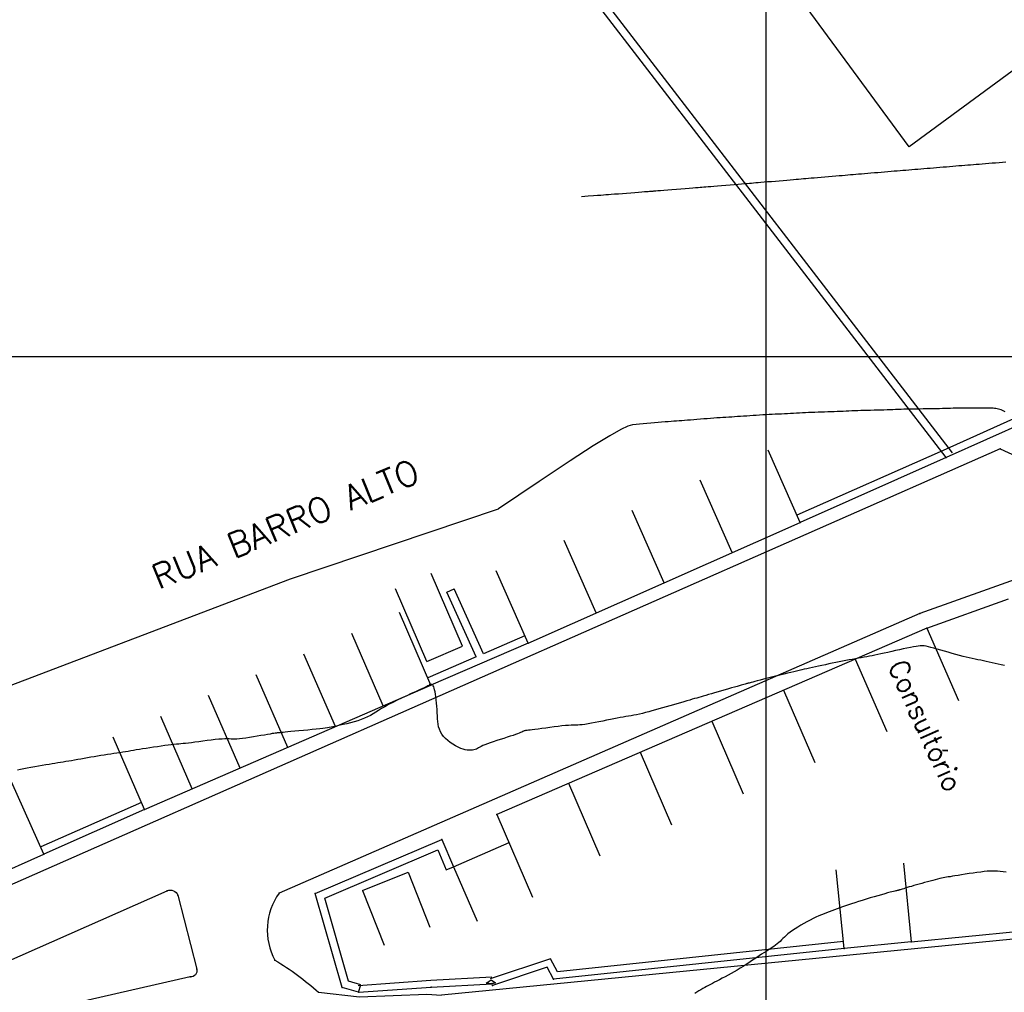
# Model space of a CAD drawing. Header units: millimetres. Extents: x 196436 to 199900, y 8705373 to 8708636.
# Tile 102 of 238: x 197724 to 197824, y 8706736 to 8706834. Entities that reach past the tile are written whole.
import ezdxf
from ezdxf.enums import TextEntityAlignment as Align

# ---------------------------------------------------------------- set-up
doc = ezdxf.new("R2010")
doc.units = ezdxf.units.MM
doc.header["$LTSCALE"] = 5
for name, color, linetype in [('$CURVAS1', 30, 'Continuous'), ('$CURVAS2', 40, 'Continuous'), ('CAMPO_FUT', 7, 'Continuous'), ('CASA', 6, 'Continuous'), ('MALHA', 9, 'Continuous'), ('MEIO-FIO', 7, 'Continuous'), ('MURO', 9, 'Continuous'), ('TEXTO', 2, 'Continuous'), ('TXT_NRUA', 3, 'Continuous')]:
    doc.layers.add(name, color=color, linetype=linetype)
doc.styles.add('GEOSIS', font='ROMANS.SHX')

# ---------------------------------------------------------------- blocks, each defined once
blk = doc.blocks.new('C')
at = {"layer": 'CASA'}
blk.add_lwpolyline([(0, 0), (0, 8)], dxfattribs=at)
blk = doc.blocks.new('CAMPO')
at = {"layer": 'CAMPO_FUT'}
for points in [[(-10.261, 58.085), (58.511, -7.455)], [(58.511, -7.455), (13.668, -54.509)]]:
    blk.add_lwpolyline(points, dxfattribs=at)

msp = doc.modelspace()

# ---------------------------------------------------------------- linework, layer by layer
at = {"layer": '$CURVAS1', "elevation": 690}
msp.add_lwpolyline([(197697.967, 8706749.497), (197703.854, 8706755.858), (197714.539, 8706763.262), (197751.884, 8706777.469), (197772.954, 8706784.561)], dxfattribs=at)
at = {"layer": '$CURVAS1'}
msp.add_polyline3d([(197824.236, 8706794.387, 690), (197824.084, 8706794.462, 690), (197823.94, 8706794.529, 690), (197823.803, 8706794.586, 690), (197823.671, 8706794.635, 690), (197823.542, 8706794.674, 690), (197823.415, 8706794.704, 690), (197823.284, 8706794.727, 690), (197823.145, 8706794.743, 690), (197822.995, 8706794.753, 690), (197822.827, 8706794.759, 690), (197822.638, 8706794.762, 690), (197822.422, 8706794.763, 690), (197822.176, 8706794.763, 690), (197821.897, 8706794.764, 690), (197821.589, 8706794.765, 690), (197821.261, 8706794.766, 690), (197820.919, 8706794.767, 690), (197820.57, 8706794.767, 690), (197820.222, 8706794.766, 690), (197819.881, 8706794.764, 690), (197819.556, 8706794.76, 690), (197819.25, 8706794.754, 690), (197818.962, 8706794.747, 690), (197818.685, 8706794.739, 690), (197818.414, 8706794.731, 690), (197818.144, 8706794.722, 690), (197817.87, 8706794.713, 690), (197817.586, 8706794.705, 690), (197817.287, 8706794.698, 690), (197816.968, 8706794.692, 690), (197816.635, 8706794.687, 690), (197816.291, 8706794.683, 690), (197815.94, 8706794.679, 690), (197815.589, 8706794.675, 690), (197815.242, 8706794.671, 690), (197814.903, 8706794.666, 690), (197814.578, 8706794.659, 690), (197814.269, 8706794.652, 690), (197813.975, 8706794.643, 690), (197813.691, 8706794.633, 690), (197813.412, 8706794.622, 690), (197813.134, 8706794.611, 690), (197812.854, 8706794.6, 690), (197812.566, 8706794.59, 690), (197812.266, 8706794.58, 690), (197811.951, 8706794.571, 690), (197811.624, 8706794.563, 690), (197811.289, 8706794.555, 690), (197810.948, 8706794.547, 690), (197810.606, 8706794.54, 690), (197810.266, 8706794.531, 690), (197809.932, 8706794.523, 690), (197809.608, 8706794.513, 690), (197809.295, 8706794.502, 690), (197808.993, 8706794.49, 690), (197808.699, 8706794.477, 690), (197808.408, 8706794.464, 690), (197808.12, 8706794.451, 690), (197807.83, 8706794.438, 690), (197807.535, 8706794.426, 690), (197807.234, 8706794.414, 690), (197806.923, 8706794.402, 690), (197806.604, 8706794.392, 690), (197806.279, 8706794.382, 690), (197805.951, 8706794.371, 690), (197805.62, 8706794.361, 690), (197805.29, 8706794.35, 690), (197804.963, 8706794.338, 690), (197804.64, 8706794.325, 690), (197804.323, 8706794.311, 690), (197804.011, 8706794.295, 690), (197803.704, 8706794.279, 690), (197803.4, 8706794.262, 690), (197803.098, 8706794.245, 690), (197802.796, 8706794.228, 690), (197802.495, 8706794.211, 690), (197802.192, 8706794.195, 690), (197801.886, 8706794.18, 690), (197801.579, 8706794.165, 690), (197801.268, 8706794.151, 690), (197800.955, 8706794.137, 690), (197800.64, 8706794.122, 690), (197800.323, 8706794.107, 690), (197800.003, 8706794.091, 690), (197799.682, 8706794.073, 690), (197799.359, 8706794.054, 690), (197799.034, 8706794.033, 690), (197798.71, 8706794.011, 690), (197798.388, 8706793.989, 690), (197798.068, 8706793.966, 690), (197797.752, 8706793.944, 690), (197797.44, 8706793.922, 690), (197797.135, 8706793.902, 690), (197796.836, 8706793.882, 690), (197796.542, 8706793.864, 690), (197796.251, 8706793.845, 690), (197795.958, 8706793.827, 690), (197795.663, 8706793.809, 690), (197795.363, 8706793.789, 690), (197795.054, 8706793.769, 690), (197794.735, 8706793.747, 690), (197794.404, 8706793.722, 690), (197794.065, 8706793.696, 690), (197793.72, 8706793.669, 690), (197793.375, 8706793.642, 690), (197793.032, 8706793.614, 690), (197792.697, 8706793.588, 690), (197792.372, 8706793.562, 690), (197792.063, 8706793.537, 690), (197791.772, 8706793.515, 690), (197791.494, 8706793.494, 690), (197791.223, 8706793.474, 690), (197790.955, 8706793.454, 690), (197790.684, 8706793.433, 690), (197790.404, 8706793.412, 690), (197790.109, 8706793.389, 690), (197789.795, 8706793.363, 690), (197789.456, 8706793.335, 690), (197789.097, 8706793.304, 690), (197788.725, 8706793.272, 690), (197788.345, 8706793.239, 690), (197787.964, 8706793.205, 690), (197787.586, 8706793.172, 690), (197787.219, 8706793.14, 690), (197786.868, 8706793.109, 690), (197786.515, 8706793.065, 690), (197786.045, 8706792.924, 690), (197785.318, 8706792.589, 690), (197784.195, 8706791.962, 690), (197782.536, 8706790.944, 690), (197780.203, 8706789.436, 690), (197777.056, 8706787.342, 690), (197772.954, 8706784.561, 690)], dxfattribs=at)
at = {"layer": '$CURVAS2'}
for points in [[(197824.292, 8706819.662, 689), (197823.952, 8706819.635, 689), (197823.605, 8706819.607, 689), (197823.255, 8706819.579, 689), (197822.906, 8706819.55, 689), (197822.562, 8706819.523, 689), (197822.229, 8706819.496, 689), (197821.91, 8706819.47, 689), (197821.602, 8706819.446, 689), (197821.304, 8706819.422, 689), (197821.012, 8706819.399, 689), (197820.723, 8706819.377, 689), (197820.434, 8706819.354, 689), (197820.144, 8706819.331, 689), (197819.847, 8706819.307, 689), (197819.544, 8706819.282, 689), (197819.233, 8706819.257, 689), (197818.916, 8706819.23, 689), (197818.595, 8706819.204, 689), (197818.271, 8706819.177, 689), (197817.944, 8706819.15, 689), (197817.617, 8706819.123, 689), (197817.289, 8706819.096, 689), (197816.963, 8706819.069, 689), (197816.639, 8706819.042, 689), (197816.318, 8706819.016, 689), (197815.999, 8706818.99, 689), (197815.684, 8706818.964, 689), (197815.372, 8706818.939, 689), (197815.065, 8706818.913, 689), (197814.763, 8706818.888, 689), (197814.466, 8706818.864, 689), (197814.172, 8706818.839, 689), (197813.879, 8706818.815, 689), (197813.584, 8706818.79, 689), (197813.286, 8706818.765, 689), (197812.983, 8706818.739, 689), (197812.672, 8706818.713, 689), (197812.35, 8706818.686, 689), (197812.018, 8706818.658, 689), (197811.677, 8706818.629, 689), (197811.332, 8706818.6, 689), (197810.986, 8706818.571, 689), (197810.644, 8706818.543, 689), (197810.309, 8706818.515, 689), (197809.985, 8706818.487, 689), (197809.677, 8706818.462, 689), (197809.386, 8706818.437, 689), (197809.109, 8706818.414, 689), (197808.84, 8706818.391, 689), (197808.573, 8706818.368, 689), (197808.302, 8706818.345, 689), (197808.022, 8706818.321, 689), (197807.728, 8706818.296, 689), (197807.412, 8706818.269, 689), (197807.073, 8706818.241, 689), (197806.716, 8706818.21, 689), (197806.347, 8706818.179, 689), (197805.973, 8706818.148, 689), (197805.604, 8706818.116, 689), (197805.245, 8706818.086, 689), (197804.905, 8706818.057, 689), (197804.59, 8706818.031, 689), (197804.306, 8706818.007, 689), (197804.046, 8706817.984, 689), (197803.8, 8706817.964, 689), (197803.561, 8706817.943, 689), (197803.318, 8706817.922, 689), (197803.062, 8706817.901, 689), (197802.784, 8706817.877, 689), (197802.475, 8706817.851, 689), (197802.13, 8706817.822, 689), (197801.756, 8706817.791, 689), (197801.363, 8706817.758, 689), (197800.963, 8706817.725, 689), (197800.566, 8706817.692, 689), (197800.183, 8706817.66, 689), (197799.826, 8706817.63, 689), (197799.505, 8706817.603, 689), (197799.227, 8706817.58, 689), (197798.983, 8706817.559, 689), (197798.762, 8706817.541, 689), (197798.549, 8706817.523, 689), (197798.333, 8706817.505, 689), (197798.101, 8706817.485, 689), (197797.84, 8706817.464, 689), (197797.538, 8706817.439, 689), (197797.187, 8706817.41, 689), (197796.796, 8706817.378, 689), (197796.38, 8706817.344, 689), (197795.953, 8706817.309, 689), (197795.529, 8706817.274, 689), (197795.123, 8706817.241, 689), (197794.749, 8706817.21, 689), (197794.421, 8706817.183, 689), (197794.149, 8706817.161, 689), (197793.922, 8706817.142, 689), (197793.723, 8706817.126, 689), (197793.537, 8706817.111, 689), (197793.348, 8706817.095, 689), (197793.139, 8706817.078, 689), (197792.895, 8706817.059, 689), (197792.6, 8706817.035, 689), (197792.243, 8706817.006, 689), (197791.836, 8706816.974, 689), (197791.397, 8706816.939, 689), (197790.944, 8706816.903, 689), (197790.494, 8706816.867, 689), (197790.065, 8706816.833, 689), (197789.675, 8706816.802, 689), (197789.341, 8706816.775, 689), (197789.076, 8706816.754, 689), (197788.875, 8706816.738, 689), (197788.729, 8706816.726, 689), (197788.626, 8706816.718, 689), (197788.557, 8706816.713, 689), (197788.513, 8706816.709, 689), (197788.483, 8706816.707, 689), (197788.457, 8706816.705, 689), (197788.426, 8706816.702, 689), (197788.382, 8706816.699, 689), (197788.318, 8706816.694, 689), (197788.227, 8706816.687, 689), (197788.102, 8706816.677, 689), (197787.936, 8706816.664, 689), (197787.721, 8706816.648, 689), (197787.451, 8706816.627, 689), (197787.122, 8706816.601, 689), (197786.745, 8706816.572, 689), (197786.337, 8706816.541, 689), (197785.912, 8706816.508, 689), (197785.486, 8706816.475, 689), (197785.074, 8706816.443, 689), (197784.691, 8706816.414, 689), (197784.353, 8706816.388, 689), (197784.068, 8706816.366, 689), (197783.815, 8706816.347, 689), (197783.564, 8706816.329, 689), (197783.287, 8706816.308, 689), (197782.957, 8706816.283, 689), (197782.543, 8706816.253, 689), (197782.018, 8706816.214, 689), (197781.353, 8706816.165, 689)], [(197824.152, 8706768.699, 691), (197823.824, 8706768.768, 691), (197823.505, 8706768.839, 691), (197823.196, 8706768.909, 691), (197822.894, 8706768.979, 691), (197822.599, 8706769.048, 691), (197822.31, 8706769.114, 691), (197822.026, 8706769.178, 691), (197821.746, 8706769.239, 691), (197821.466, 8706769.298, 691), (197821.183, 8706769.357, 691), (197820.895, 8706769.418, 691), (197820.596, 8706769.484, 691), (197820.285, 8706769.555, 691), (197819.957, 8706769.635, 691), (197819.609, 8706769.724, 691), (197819.24, 8706769.825, 691), (197818.856, 8706769.933, 691), (197818.466, 8706770.046, 691), (197818.077, 8706770.16, 691), (197817.698, 8706770.27, 691), (197817.339, 8706770.374, 691), (197817.006, 8706770.468, 691), (197816.708, 8706770.547, 691), (197816.451, 8706770.609, 691), (197816.226, 8706770.654, 691), (197816.022, 8706770.683, 691), (197815.829, 8706770.695, 691), (197815.635, 8706770.691, 691), (197815.428, 8706770.673, 691), (197815.199, 8706770.64, 691), (197814.934, 8706770.593, 691), (197814.628, 8706770.533, 691), (197814.285, 8706770.462, 691), (197813.915, 8706770.384, 691), (197813.527, 8706770.299, 691), (197813.131, 8706770.212, 691), (197812.737, 8706770.125, 691), (197812.352, 8706770.04, 691), (197811.987, 8706769.96, 691), (197811.649, 8706769.887, 691), (197811.334, 8706769.82, 691), (197811.038, 8706769.759, 691), (197810.756, 8706769.702, 691), (197810.482, 8706769.648, 691), (197810.211, 8706769.596, 691), (197809.937, 8706769.544, 691), (197809.657, 8706769.492, 691), (197809.365, 8706769.439, 691), (197809.062, 8706769.385, 691), (197808.748, 8706769.328, 691), (197808.425, 8706769.269, 691), (197808.095, 8706769.208, 691), (197807.758, 8706769.145, 691), (197807.416, 8706769.079, 691), (197807.069, 8706769.011, 691), (197806.719, 8706768.939, 691), (197806.369, 8706768.866, 691), (197806.022, 8706768.792, 691), (197805.68, 8706768.718, 691), (197805.347, 8706768.645, 691), (197805.025, 8706768.573, 691), (197804.717, 8706768.505, 691), (197804.427, 8706768.44, 691), (197804.155, 8706768.38, 691), (197803.895, 8706768.323, 691), (197803.641, 8706768.266, 691), (197803.384, 8706768.209, 691), (197803.118, 8706768.148, 691), (197802.834, 8706768.081, 691), (197802.527, 8706768.008, 691), (197802.187, 8706767.925, 691), (197801.812, 8706767.831, 691), (197801.41, 8706767.73, 691), (197800.993, 8706767.624, 691), (197800.574, 8706767.516, 691), (197800.165, 8706767.411, 691), (197799.779, 8706767.311, 691), (197799.427, 8706767.22, 691), (197799.123, 8706767.142, 691), (197798.875, 8706767.078, 691), (197798.678, 8706767.027, 691), (197798.523, 8706766.987, 691), (197798.401, 8706766.956, 691), (197798.305, 8706766.931, 691), (197798.224, 8706766.91, 691), (197798.151, 8706766.89, 691), (197798.077, 8706766.87, 691), (197797.994, 8706766.848, 691), (197797.897, 8706766.821, 691), (197797.783, 8706766.789, 691), (197797.648, 8706766.751, 691), (197797.489, 8706766.706, 691), (197797.302, 8706766.653, 691), (197797.083, 8706766.591, 691), (197796.829, 8706766.518, 691), (197796.537, 8706766.435, 691), (197796.216, 8706766.344, 691), (197795.875, 8706766.246, 691), (197795.522, 8706766.145, 691), (197795.167, 8706766.044, 691), (197794.82, 8706765.944, 691), (197794.49, 8706765.849, 691), (197794.185, 8706765.761, 691), (197793.913, 8706765.682, 691), (197793.668, 8706765.61, 691), (197793.441, 8706765.544, 691), (197793.225, 8706765.48, 691), (197793.011, 8706765.417, 691), (197792.79, 8706765.352, 691), (197792.555, 8706765.284, 691), (197792.297, 8706765.208, 691), (197792.009, 8706765.125, 691), (197791.695, 8706765.034, 691), (197791.36, 8706764.937, 691), (197791.008, 8706764.836, 691), (197790.645, 8706764.732, 691), (197790.275, 8706764.626, 691), (197789.903, 8706764.52, 691), (197789.534, 8706764.415, 691), (197789.172, 8706764.313, 691), (197788.82, 8706764.214, 691), (197788.476, 8706764.119, 691), (197788.142, 8706764.029, 691), (197787.819, 8706763.944, 691), (197787.507, 8706763.865, 691), (197787.207, 8706763.794, 691), (197786.918, 8706763.729, 691), (197786.642, 8706763.672, 691), (197786.373, 8706763.621, 691), (197786.107, 8706763.574, 691), (197785.838, 8706763.529, 691), (197785.56, 8706763.482, 691), (197785.27, 8706763.433, 691), (197784.96, 8706763.378, 691), (197784.627, 8706763.316, 691), (197784.268, 8706763.246, 691), (197783.888, 8706763.169, 691), (197783.497, 8706763.088, 691), (197783.104, 8706763.008, 691), (197782.718, 8706762.931, 691), (197782.347, 8706762.86, 691), (197782.002, 8706762.799, 691), (197781.69, 8706762.751, 691), (197781.418, 8706762.718, 691), (197781.177, 8706762.697, 691), (197780.955, 8706762.684, 691), (197780.74, 8706762.677, 691), (197780.521, 8706762.671, 691), (197780.285, 8706762.662, 691), (197780.021, 8706762.648, 691), (197779.716, 8706762.624, 691), (197779.364, 8706762.588, 691), (197778.975, 8706762.542, 691), (197778.561, 8706762.489, 691), (197778.138, 8706762.431, 691), (197777.719, 8706762.373, 691), (197777.318, 8706762.316, 691), (197776.95, 8706762.265, 691), (197776.629, 8706762.222, 691), (197776.365, 8706762.189, 691), (197776.154, 8706762.166, 691), (197775.987, 8706762.148, 691), (197775.857, 8706762.135, 691), (197775.755, 8706762.124, 691), (197775.673, 8706762.113, 691), (197775.603, 8706762.098, 691), (197775.537, 8706762.079, 691), (197775.467, 8706762.052, 691), (197775.388, 8706762.018, 691), (197775.294, 8706761.975, 691), (197775.18, 8706761.925, 691), (197775.041, 8706761.866, 691), (197774.872, 8706761.798, 691), (197774.668, 8706761.721, 691), (197774.423, 8706761.636, 691), (197774.135, 8706761.541, 691), (197773.812, 8706761.439, 691), (197773.467, 8706761.331, 691), (197773.112, 8706761.221, 691), (197772.756, 8706761.109, 691), (197772.413, 8706760.997, 691), (197772.094, 8706760.889, 691), (197771.811, 8706760.785, 691), (197771.571, 8706760.688, 691), (197771.371, 8706760.597, 691), (197771.203, 8706760.514, 691), (197771.059, 8706760.437, 691), (197770.933, 8706760.368, 691), (197770.816, 8706760.307, 691), (197770.701, 8706760.253, 691), (197770.581, 8706760.206, 691), (197770.448, 8706760.168, 691), (197770.303, 8706760.139, 691), (197770.143, 8706760.124, 691), (197769.968, 8706760.124, 691), (197769.778, 8706760.141, 691), (197769.572, 8706760.178, 691), (197769.35, 8706760.238, 691), (197769.112, 8706760.322, 691), (197768.857, 8706760.434, 691), (197768.592, 8706760.57, 691), (197768.324, 8706760.728, 691), (197768.06, 8706760.906, 691), (197767.808, 8706761.101, 691), (197767.575, 8706761.311, 691), (197767.367, 8706761.532, 691), (197767.193, 8706761.763, 691), (197767.057, 8706762.002, 691), (197766.955, 8706762.248, 691), (197766.882, 8706762.503, 691), (197766.832, 8706762.766, 691), (197766.8, 8706763.04, 691), (197766.779, 8706763.325, 691), (197766.763, 8706763.621, 691), (197766.748, 8706763.93, 691), (197766.727, 8706764.25, 691), (197766.701, 8706764.577, 691), (197766.67, 8706764.902, 691), (197766.636, 8706765.219, 691), (197766.598, 8706765.52, 691), (197766.557, 8706765.799, 691), (197766.515, 8706766.048, 691), (197766.471, 8706766.259, 691), (197766.426, 8706766.428, 691), (197766.381, 8706766.558, 691), (197766.336, 8706766.654, 691), (197766.291, 8706766.721, 691), (197766.246, 8706766.764, 691), (197766.203, 8706766.788, 691), (197766.161, 8706766.799, 691), (197766.12, 8706766.801, 691), (197766.081, 8706766.8, 690.775), (197766.045, 8706766.795, 689.201), (197766.013, 8706766.789, 684.927), (197765.985, 8706766.781, 676.604), (197765.961, 8706766.773, 662.883), (197765.944, 8706766.764, 642.414), (197765.933, 8706766.755, 613.847), (197765.929, 8706766.748, 575.833), (197765.932, 8706766.741, 527.697), (197765.932, 8706766.731, 471.464), (197765.918, 8706766.715, 409.831), (197765.879, 8706766.687, 345.5), (197765.804, 8706766.643, 281.169), (197765.683, 8706766.58, 219.536), (197765.504, 8706766.492, 163.303), (197765.256, 8706766.376, 115.167), (197764.934, 8706766.229, 77.378), (197764.548, 8706766.055, 50.385), (197764.115, 8706765.859, 34.19), (197763.651, 8706765.647, 28.792), (197763.174, 8706765.424, 34.19), (197762.698, 8706765.196, 50.385), (197762.242, 8706764.969, 77.378), (197761.819, 8706764.748, 115.167), (197761.444, 8706764.538, 163.303), (197761.11, 8706764.339, 219.536), (197760.806, 8706764.151, 281.169), (197760.522, 8706763.974, 345.5), (197760.247, 8706763.807, 409.831), (197759.973, 8706763.65, 471.464), (197759.687, 8706763.503, 527.697), (197759.38, 8706763.366, 575.833), (197759.045, 8706763.237, 613.847), (197758.687, 8706763.118, 642.414), (197758.318, 8706763.008, 662.883), (197757.946, 8706762.907, 676.604), (197757.582, 8706762.816, 684.927), (197757.235, 8706762.734, 689.201), (197756.915, 8706762.661, 690.775), (197756.632, 8706762.598, 691), (197756.392, 8706762.545, 691), (197756.184, 8706762.499, 691), (197755.996, 8706762.46, 691), (197755.812, 8706762.425, 691), (197755.619, 8706762.393, 691), (197755.404, 8706762.362, 691), (197755.153, 8706762.33, 691), (197754.851, 8706762.295, 691), (197754.49, 8706762.256, 691), (197754.082, 8706762.215, 691), (197753.644, 8706762.172, 691), (197753.193, 8706762.129, 691), (197752.747, 8706762.087, 691), (197752.321, 8706762.047, 691), (197751.934, 8706762.011, 691), (197751.602, 8706761.981, 691), (197751.339, 8706761.956, 691), (197751.138, 8706761.937, 691), (197750.988, 8706761.923, 691), (197750.881, 8706761.913, 691), (197750.805, 8706761.906, 691), (197750.75, 8706761.9, 691), (197750.706, 8706761.896, 691), (197750.663, 8706761.892, 691), (197750.612, 8706761.888, 691), (197750.546, 8706761.881, 691), (197750.46, 8706761.871, 691), (197750.349, 8706761.856, 691), (197750.208, 8706761.836, 691), (197750.031, 8706761.809, 691), (197749.815, 8706761.773, 691), (197749.552, 8706761.727, 691), (197749.242, 8706761.672, 691), (197748.895, 8706761.609, 691), (197748.522, 8706761.542, 691), (197748.137, 8706761.474, 691), (197747.752, 8706761.41, 691), (197747.381, 8706761.352, 691), (197747.036, 8706761.305, 691), (197746.73, 8706761.271, 691), (197746.471, 8706761.253, 691), (197746.25, 8706761.249, 691), (197746.055, 8706761.253, 691), (197745.87, 8706761.262, 691), (197745.682, 8706761.272, 691), (197745.479, 8706761.279, 691), (197745.246, 8706761.279, 691), (197744.97, 8706761.267, 691), (197744.641, 8706761.241, 691), (197744.269, 8706761.203, 691), (197743.866, 8706761.155, 691), (197743.446, 8706761.102, 691), (197743.022, 8706761.045, 691), (197742.607, 8706760.989, 691), (197742.215, 8706760.937, 691), (197741.859, 8706760.89, 691), (197741.547, 8706760.853, 691), (197741.273, 8706760.824, 691), (197741.027, 8706760.8, 691), (197740.796, 8706760.778, 691), (197740.57, 8706760.758, 691), (197740.338, 8706760.736, 691), (197740.089, 8706760.711, 691), (197739.812, 8706760.679, 691), (197739.5, 8706760.641, 691), (197739.156, 8706760.595, 691), (197738.791, 8706760.544, 691), (197738.411, 8706760.489, 691), (197738.025, 8706760.432, 691), (197737.642, 8706760.374, 691), (197737.27, 8706760.316, 691), (197736.917, 8706760.26, 691), (197736.589, 8706760.207, 691), (197736.283, 8706760.156, 691), (197735.994, 8706760.108, 691), (197735.717, 8706760.061, 691), (197735.446, 8706760.015, 691), (197735.176, 8706759.97, 691), (197734.903, 8706759.925, 691), (197734.62, 8706759.88, 691), (197734.324, 8706759.834, 691), (197734.015, 8706759.786, 691), (197733.696, 8706759.738, 691), (197733.368, 8706759.688, 691), (197733.034, 8706759.637, 691), (197732.695, 8706759.585, 691), (197732.354, 8706759.53, 691), (197732.011, 8706759.475, 691), (197731.67, 8706759.417, 691), (197731.332, 8706759.358, 691), (197730.998, 8706759.299, 691), (197730.669, 8706759.24, 691), (197730.347, 8706759.182, 691), (197730.033, 8706759.126, 691), (197729.728, 8706759.072, 691), (197729.435, 8706759.021, 691), (197729.153, 8706758.974, 691), (197728.878, 8706758.929, 691), (197728.606, 8706758.886, 691), (197728.331, 8706758.842, 691), (197728.05, 8706758.797, 691), (197727.757, 8706758.749, 691), (197727.448, 8706758.698, 691), (197727.117, 8706758.641, 691), (197726.761, 8706758.579, 691), (197726.388, 8706758.511, 691), (197726.006, 8706758.441, 691), (197725.622, 8706758.371, 691), (197725.246, 8706758.301, 691), (197724.884, 8706758.234, 691), (197724.547, 8706758.172, 691), (197724.242, 8706758.116, 691)], [(197824.33, 8706747.783, 692), (197824.015, 8706747.823, 692), (197823.73, 8706747.854, 692), (197823.465, 8706747.877, 692), (197823.21, 8706747.891, 692), (197822.955, 8706747.894, 692), (197822.691, 8706747.888, 692), (197822.408, 8706747.87, 692), (197822.095, 8706747.842, 692), (197821.747, 8706747.802, 692), (197821.37, 8706747.752, 692), (197820.977, 8706747.697, 692), (197820.578, 8706747.637, 692), (197820.184, 8706747.575, 692), (197819.806, 8706747.515, 692), (197819.456, 8706747.458, 692), (197819.144, 8706747.407, 692), (197818.878, 8706747.365, 692), (197818.653, 8706747.329, 692), (197818.457, 8706747.298, 692), (197818.283, 8706747.269, 692), (197818.119, 8706747.239, 692), (197817.957, 8706747.208, 692), (197817.787, 8706747.172, 692), (197817.6, 8706747.129, 692), (197817.387, 8706747.077, 692), (197817.151, 8706747.018, 692), (197816.897, 8706746.952, 692), (197816.63, 8706746.882, 692), (197816.353, 8706746.807, 692), (197816.072, 8706746.73, 692), (197815.79, 8706746.652, 692), (197815.513, 8706746.574, 692), (197815.244, 8706746.497, 692), (197814.987, 8706746.423, 692), (197814.743, 8706746.351, 692), (197814.516, 8706746.284, 692), (197814.306, 8706746.222, 692), (197814.118, 8706746.165, 692), (197813.952, 8706746.114, 692), (197813.812, 8706746.072, 692), (197813.698, 8706746.036, 692), (197813.608, 8706746.008, 692), (197813.537, 8706745.986, 692), (197813.481, 8706745.969, 692), (197813.436, 8706745.956, 692), (197813.398, 8706745.945, 692), (197813.361, 8706745.936, 692), (197813.323, 8706745.928, 692), (197813.278, 8706745.919, 692), (197813.221, 8706745.907, 692), (197813.148, 8706745.891, 692), (197813.051, 8706745.869, 692), (197812.926, 8706745.838, 692), (197812.768, 8706745.798, 692), (197812.571, 8706745.746, 692), (197812.329, 8706745.68, 692), (197812.039, 8706745.599, 692), (197811.709, 8706745.505, 692), (197811.347, 8706745.401, 692), (197810.962, 8706745.288, 692), (197810.564, 8706745.17, 692), (197810.162, 8706745.049, 692), (197809.765, 8706744.928, 692), (197809.383, 8706744.809, 692), (197809.021, 8706744.694, 692), (197808.681, 8706744.583, 692), (197808.359, 8706744.476, 692), (197808.054, 8706744.372, 692), (197807.762, 8706744.27, 692), (197807.48, 8706744.171, 692), (197807.208, 8706744.073, 692), (197806.941, 8706743.977, 692), (197806.678, 8706743.881, 692), (197806.417, 8706743.784, 692), (197806.155, 8706743.684, 692), (197805.892, 8706743.58, 692), (197805.624, 8706743.469, 692), (197805.349, 8706743.35, 692), (197805.067, 8706743.221, 692), (197804.775, 8706743.081, 692), (197804.472, 8706742.927, 692), (197804.163, 8706742.763, 692), (197803.852, 8706742.59, 692), (197803.544, 8706742.412, 692), (197803.246, 8706742.231, 692), (197802.961, 8706742.049, 692), (197802.696, 8706741.87, 692), (197802.455, 8706741.695, 692), (197802.242, 8706741.527, 692), (197802.053, 8706741.366, 692), (197801.884, 8706741.211, 692), (197801.729, 8706741.063, 692), (197801.583, 8706740.92, 692), (197801.441, 8706740.782, 692), (197801.299, 8706740.649, 692), (197801.149, 8706740.52, 692), (197800.99, 8706740.394, 692), (197800.819, 8706740.271, 692), (197800.637, 8706740.148, 692), (197800.445, 8706740.023, 692), (197800.243, 8706739.895, 692), (197800.031, 8706739.762, 692), (197799.808, 8706739.623, 692), (197799.577, 8706739.475, 692), (197799.336, 8706739.317, 692), (197799.086, 8706739.15, 692), (197798.828, 8706738.977, 692), (197798.561, 8706738.798, 692), (197798.285, 8706738.616, 692), (197798.001, 8706738.431, 692), (197797.71, 8706738.245, 692), (197797.41, 8706738.061, 692), (197797.104, 8706737.879, 692), (197796.793, 8706737.701, 692), (197796.482, 8706737.527, 692), (197796.175, 8706737.359, 692), (197795.874, 8706737.198, 692), (197795.584, 8706737.044, 692), (197795.308, 8706736.9, 692), (197795.05, 8706736.765, 692), (197794.812, 8706736.641, 692), (197794.592, 8706736.525, 692), (197794.386, 8706736.416, 692), (197794.189, 8706736.311, 692), (197793.999, 8706736.207, 692), (197793.81, 8706736.103, 692), (197793.62, 8706735.996, 692), (197793.424, 8706735.884, 692), (197793.22, 8706735.765, 692), (197793.01, 8706735.642, 692), (197792.799, 8706735.517, 692)], [(197772.187, 8706736.898, 692), (197772.624, 8706736.586, 692), (197772.31, 8706736.479, 692), (197771.681, 8706736.538, 692), (197772.187, 8706736.898, 692)]]:
    msp.add_polyline3d(points, dxfattribs=at)
at = {"layer": 'CASA'}
for p, q in [((197813.931, 8706748.704), (197814.721, 8706740.743)), ((197807.922, 8706740.068), (197807.133, 8706748.029)), ((197814.721, 8706740.743), (197807.922, 8706740.068))]:
    msp.add_line(p, q, dxfattribs=at)
for points in [[(197775.936, 8706770.982), (197803.475, 8706783.196)], [(197769.297, 8706770.676), (197766.125, 8706778.02)], [(197765.682, 8706769.114), (197762.509, 8706776.458)], [(197816.307, 8706772.502), (197824.558, 8706775.463)], [(197816.307, 8706772.502), (197772.77, 8706753.639)], [(197765.682, 8706769.114), (197769.297, 8706770.676)], [(197737.113, 8706754.117), (197766.105, 8706766.725)], [(197772.77, 8706753.639), (197776.397, 8706745.269)], [(197768.389, 8706748.338), (197774.011, 8706750.774)], [(197699.72, 8706737.47), (197726.925, 8706749.616)], [(197759.165, 8706745.936), (197763.813, 8706747.781)], [(197763.813, 8706747.781), (197766.006, 8706742.229)], [(197768.389, 8706748.338), (197770.775, 8706742.833)], [(197759.165, 8706745.936), (197761.359, 8706740.385)], [(197814.721, 8706740.743), (197825.71, 8706741.828)]]:
    msp.add_lwpolyline(points, dxfattribs=at)
for p in [(197803.476, 8706783.196, 690.48), (197816.308, 8706772.502, 690.943), (197775.937, 8706770.982, 690.877), (197766.106, 8706766.726, 691.005), (197737.114, 8706754.117, 691.238), (197772.771, 8706753.639, 691.237), (197726.926, 8706749.617, 691.194), (197814.722, 8706740.743, 692.205), (197807.924, 8706740.068, 692.194), (197766.127, 8706736.151, 691.922), (197772.31, 8706736.498, 692.021)]:
    msp.add_point(p, dxfattribs=at)
at = {"layer": 'MALHA'}
for p, q in [((197800, 8708635.599), (197800, 8705384.785)), ((197800, 8708635.599), (197800, 8705384.785)), ((196441.61, 8706800), (199000, 8706800)), ((196441.61, 8706800), (199000, 8706800))]:
    msp.add_line(p, q, dxfattribs=at)
at = {"layer": 'MEIO-FIO'}
for points in [[(197823.715, 8706790.649), (197829.468, 8706788), (197840.573, 8706792.42), (197845.252, 8706794.666), (197888.016, 8706824.604)], [(197823.715, 8706790.649), (197694.02, 8706733.481), (197688.223, 8706730.917), (197672.587, 8706724.066), (197533.795, 8706663.758)]]:
    msp.add_lwpolyline(points, dxfattribs=at)
for points in [[(197897.404, 8706814.084), (197934.922, 8706820.803), (197947.77, 8706760.644, -0.375575), (197945.733, 8706756.987), (197922.86, 8706752.595), (197890.831, 8706747.432), (197767.159, 8706735.335)], [(197897.404, 8706814.084), (197845.22, 8706784.537), (197815.602, 8706773.968), (197750.735, 8706745.672, 0.28492), (197750.309, 8706738.877, -0.048889), (197754.736, 8706735.62), (197758.865, 8706735.176), (197765.696, 8706735.419), (197767.159, 8706735.335)], [(197701.451, 8706729.133), (197739.414, 8706745.908, -0.434113), (197740.486, 8706745.451), (197742.392, 8706737.961, -0.517826), (197741.738, 8706737.194), (197701.719, 8706728.039, -0.984826), (197701.451, 8706729.133, 0.455237)]]:
    msp.add_lwpolyline(points, format="xyb", dxfattribs=at)
for p in [(197823.716, 8706790.65, 690.229), (197815.603, 8706773.968, 690.755), (197739.414, 8706745.909, 691.418), (197750.736, 8706745.672, 691.351), (197740.486, 8706745.452, 691.421), (197750.31, 8706738.877, 691.684), (197742.393, 8706737.962, 691.743), (197741.738, 8706737.195, 691.621)]:
    msp.add_point(p, dxfattribs=at)
at = {"layer": 'MURO'}
for p, q in [((197818.269, 8706789.761, 690.167), (197751.092, 8706877.103, 690.167)), ((197818.903, 8706790.249, 690.167), (197752.248, 8706876.912, 690.167)), ((197827.402, 8706794.745, 690.167), (197817.942, 8706790.492, 690.167)), ((197826.94, 8706793.66, 690.167), (197818.269, 8706789.761, 690.167)), ((197817.942, 8706790.492, 690.167), (197803.15, 8706783.927, 690.167)), ((197818.269, 8706789.761, 690.167), (197803.475, 8706783.196, 690.167)), ((197767.718, 8706776.14), (197768.447, 8706776.47)), ((197771.425, 8706769.9), (197768.447, 8706776.47)), ((197770.691, 8706769.582), (197767.718, 8706776.14)), ((197775.619, 8706771.716), (197771.425, 8706769.9)), ((197775.936, 8706770.982), (197766.105, 8706766.725)), ((197770.691, 8706769.582), (197765.788, 8706767.46)), ((197736.79, 8706754.848, 691.238), (197726.602, 8706750.348, 691.238)), ((197737.113, 8706754.117, 691.238), (197726.925, 8706749.616, 691.238)), ((197754.394, 8706745.623, 691.551), (197767.211, 8706751.097, 691.551)), ((197767.211, 8706751.097, 691.551), (197768.389, 8706748.338, 691.551)), ((197755.357, 8706745.164, 691.551), (197766.789, 8706750.047, 691.551)), ((197766.789, 8706750.047, 691.551), (197767.654, 8706748.024, 691.551)), ((197757.11, 8706736.101, 691.551), (197754.394, 8706745.623, 691.551)), ((197757.757, 8706736.748, 691.551), (197755.357, 8706745.164, 691.551)), ((197759.006, 8706736.392, 691.551), (197757.757, 8706736.748, 691.551)), ((197758.787, 8706735.623, 691.551), (197757.11, 8706736.101, 691.551))]:
    msp.add_line(p, q, dxfattribs=at)
for points in [[(197767.654, 8706748.024), (197768.389, 8706748.338)], [(197807.849, 8706740.764), (197778.897, 8706737.69), (197778.191, 8706739.004), (197772.095, 8706736.972)], [(197807.922, 8706740.068), (197778.503, 8706736.944), (197777.853, 8706738.154), (197772.317, 8706736.308)], [(197758.737, 8706736.321), (197766.076, 8706736.848)], [(197766.087, 8706736.849), (197772.27, 8706737.196)], [(197758.787, 8706735.623), (197759.006, 8706736.392)], [(197758.787, 8706735.623), (197766.126, 8706736.15)], [(197766.126, 8706736.15), (197772.309, 8706736.497)]]:
    msp.add_lwpolyline(points, dxfattribs=at)
for p in [(197818.269, 8706789.762, 690.321), (197767.212, 8706751.098, 691.326), (197754.395, 8706745.623, 691.613), (197778.504, 8706736.944, 691.958), (197757.11, 8706736.102, 691.692), (197758.788, 8706735.623, 691.551), (197772.318, 8706736.308, 691.8)]:
    msp.add_point(p, dxfattribs=at)

# ---------------------------------------------------------------- block references
at = {"layer": 'CASA'}
for name, p, rotation in [('CAMPO', (197832.07, 8706877.538), 259.9386704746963), ('C', (197803.475, 8706783.196), 23.91871762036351), ('C', (197796.59, 8706780.142), 23.91871762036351), ('C', (197789.706, 8706777.089), 23.91871762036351), ('C', (197782.821, 8706774.035), 23.91871762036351), ('C', (197775.936, 8706770.982), 23.91871762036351), ('C', (197766.105, 8706766.725), 23.50446402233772), ('C', (197816.307, 8706772.502), 203.4248682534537), ('C', (197761.273, 8706764.624), 23.50446402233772), ('C', (197756.441, 8706762.522), 23.50446402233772), ('C', (197809.051, 8706769.358), 203.4248682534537), ('C', (197751.609, 8706760.421), 23.50446402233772), ('C', (197746.777, 8706758.32), 23.50446402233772), ('C', (197801.795, 8706766.214), 203.4248682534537), ('C', (197741.945, 8706756.218), 23.50446402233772), ('C', (197794.539, 8706763.07), 203.4248682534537), ('C', (197737.113, 8706754.117), 23.50446402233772), ('C', (197787.283, 8706759.926), 203.4248682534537), ('C', (197726.925, 8706749.616), 24.0585516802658), ('C', (197780.026, 8706756.783), 203.4248682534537)]:
    msp.add_blockref(name, p, dxfattribs=dict(at, rotation=rotation))

# ---------------------------------------------------------------- texts
at = {"layer": 'TEXTO', "style": 'GEOSIS', "width": 0.872399}
msp.add_text('Consultório', height=2, rotation=294.30651, dxfattribs=at).set_placement((197812.332, 8706768.674), (197818.18, 8706755.726), align=Align.FIT)
at = {"layer": 'TXT_NRUA', "style": 'GEOSIS'}
msp.add_text('RUA BARRO ALTO', height=2.5, rotation=22.48941, dxfattribs=at).set_placement((197738.834, 8706775.666), align=Align.BOTTOM_LEFT)

doc.saveas('drawing.dxf')
